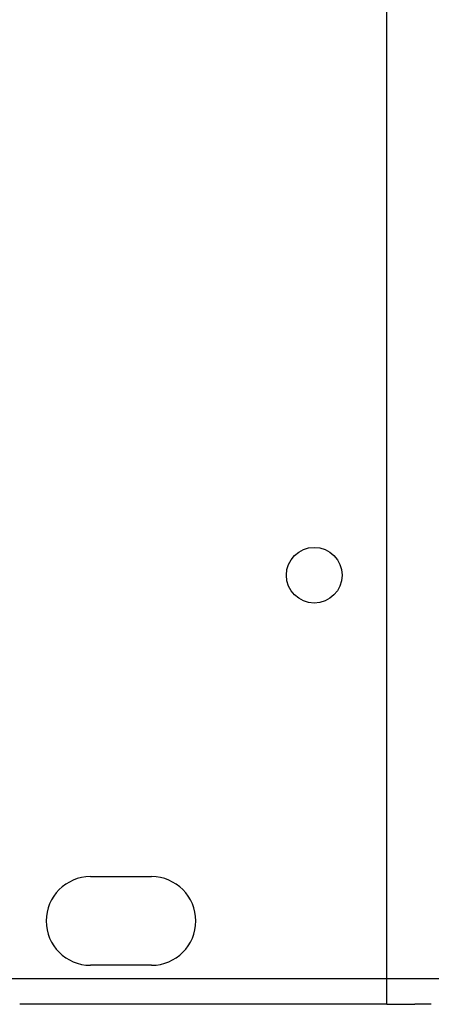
# Model space of a CAD drawing. Header units: millimetres. Extents: x 64 to 1798, y 64 to 1382.
# Tile 18 of 76: x 196 to 226, y 1171 to 1242. Entities that reach past the tile are written whole.
import ezdxf

# ---------------------------------------------------------------- set-up
doc = ezdxf.new("R2010")
doc.units = ezdxf.units.MM
doc.header["$LTSCALE"] = 6.666667
doc.layers.add('Dimension (ANSI)', color=7, linetype='Continuous', lineweight=25)
doc.layers.add('Visible (ANSI)', color=7, linetype='Continuous', lineweight=25)
doc.styles.add('Note Text (ANSI)', font='tahoma.ttf')
doc.dimstyles.new('Default - mm (ANSI)', dxfattribs={"dimscale": 6.666667, "dimtxt": 1.75, "dimasz": 1.5, "dimexe": 2, "dimexo": 1, "dimgap": 0.8, "dimtad": 0, "dimtih": 1, "dimtoh": 1, "dimrnd": 1e-08, "dimzin": 0, "dimdsep": 46, "dimtxsty": 'Note Text (ANSI)', "dimblk": 'Filled-2', "dimcen": 0.09, "dimdle": 10, "dimclrd": 256, "dimclre": 256, "dimclrt": 256, "dimadec": 1, "dimazin": 0, "dimtfac": 1.741714, "dimtofl": 0, "dimtmove": 0, "dimatfit": 3, "dimldrblk": 'Filled-1', "dimfxl": 1, "dimtolj": 1, "dimtzin": 0, "dimlwd": -1, "dimlwe": -1, "dimarcsym": 0})

# ---------------------------------------------------------------- blocks, each defined once
blk = doc.blocks.new('Filled-2')
at = {"color": 0}
for p, q in [((0, 0), (-1, 0.1667)), ((-1, 0.1667), (-1, -0.1667)), ((-1, 0), (0, 0)), ((-1, -0.1667), (0, 0))]:
    blk.add_line(p, q, dxfattribs=at)
at = {"color": 0, "flags": 128}
blk.add_lwpolyline([(-1, -0.1667), (0, 0), (-1, 0.1667), (-1, -0.1667)], dxfattribs=at)
at = {"color": 0}
blk.add_solid([(-1, -0.1667), (0, 0), (-1, 0.1667), (-1, -0.1667)], dxfattribs=at)
blk = doc.blocks.new('*D13')
at = {"layer": 'Defpoints', "color": 0, "transparency": 16777216}
for p in [(232.73, 1302.254), (125.351, 1173.273), (241.061, 1173.273)]:
    blk.add_point(p, dxfattribs=at)
at = {"layer": 'Dimension (ANSI)', "transparency": 16777216}
for p, q in [((226.063, 1302.254), (112.018, 1302.254)), ((125.351, 1292.254), (125.351, 1262.162)), ((125.351, 1183.273), (125.351, 1213.366)), ((234.395, 1173.273), (112.018, 1173.273))]:
    blk.add_line(p, q, dxfattribs=at)
at = {"layer": 'Dimension (ANSI)', "transparency": 16777216, "xscale": 10, "yscale": 10, "zscale": 10}
for p, rotation in [((125.351, 1302.254), 90), ((125.351, 1173.273), 270)]:
    blk.add_blockref('Filled-2', p, dxfattribs=dict(at, rotation=rotation))
at = {"layer": 'Dimension (ANSI)', "transparency": 16777216, "char_height": 11.66667, "attachment_point": 5, "style": 'Note Text (ANSI)'}
for s, insert in [('\\A1; 128.98 mm', (125.351, 1249.197)), ('\\A1;[5.078 in]', (125.351, 1224.799))]:
    blk.add_mtext(s, dxfattribs=dict(at, insert=insert))
blk = doc.blocks.new('Filled-1')
at = {"color": 0}
for p, q in [((0, 0), (-1, 0.3333)), ((-1, 0.3333), (-1, -0.3333)), ((-1, 0), (0, 0)), ((-1, -0.3333), (0, 0))]:
    blk.add_line(p, q, dxfattribs=at)
at = {"color": 0, "flags": 128}
blk.add_lwpolyline([(-1, -0.3333), (0, 0), (-1, 0.3333), (-1, -0.3333)], dxfattribs=at)
at = {"color": 0}
blk.add_solid([(-1, -0.3333), (0, 0), (-1, 0.3333), (-1, -0.3333)], dxfattribs=at)

msp = doc.modelspace()

# ---------------------------------------------------------------- linework, layer by layer
at = {"layer": 'Visible (ANSI)'}
for p, q in [((222.4507, 1171.4469), (222.4507, 1304.0349)), ((201.2157, 1180.5909), (205.5857, 1180.5909)), ((205.5857, 1174.2409), (201.2157, 1174.2409)), ((221.4507, 1171.4469), (196.1457, 1171.4469)), ((222.4507, 1171.4469), (221.4507, 1171.4469)), ((222.4507, 1171.4469), (224.4507, 1171.4469)), ((225.6257, 1171.4469), (224.4507, 1171.4469)), ((225.6257, 1171.4469), (225.6257, 1171.4565))]:
    msp.add_line(p, q, dxfattribs=at)
msp.add_circle((217.2437, 1202.1809), 1.9939, dxfattribs=at)
for centre, start, end in [((201.2157, 1177.4159), 90, 270), ((205.5857, 1177.4159), 270, 90)]:
    msp.add_arc(centre, 3.175, start, end, dxfattribs=at)

# ---------------------------------------------------------------- dimensions: what is measured, and where the dimension line sits
at = {"layer": 'Dimension (ANSI)'}
dim = msp.add_linear_dim(base=(125.3514, 1173.273), p1=(232.73, 1302.2542), p2=(241.0612, 1173.273), angle=270, text=' <> mm\\X[5.078 in]', dimstyle='Default - mm (ANSI)', override={"dimgap": 0.8, "dimdec": 2, "dimpost": '', "dimtol": 0, "dimlim": 0, "dimtp": 0, "dimtm": 0, "dimtdec": 2, "dimatfit": 1}, dxfattribs=at)
dim.commit()
dim.dimension.update_dxf_attribs({"geometry": '*D13', "text_midpoint": (125.3514, 1237.7636), "dimtype": 160})

doc.saveas('drawing.dxf')
